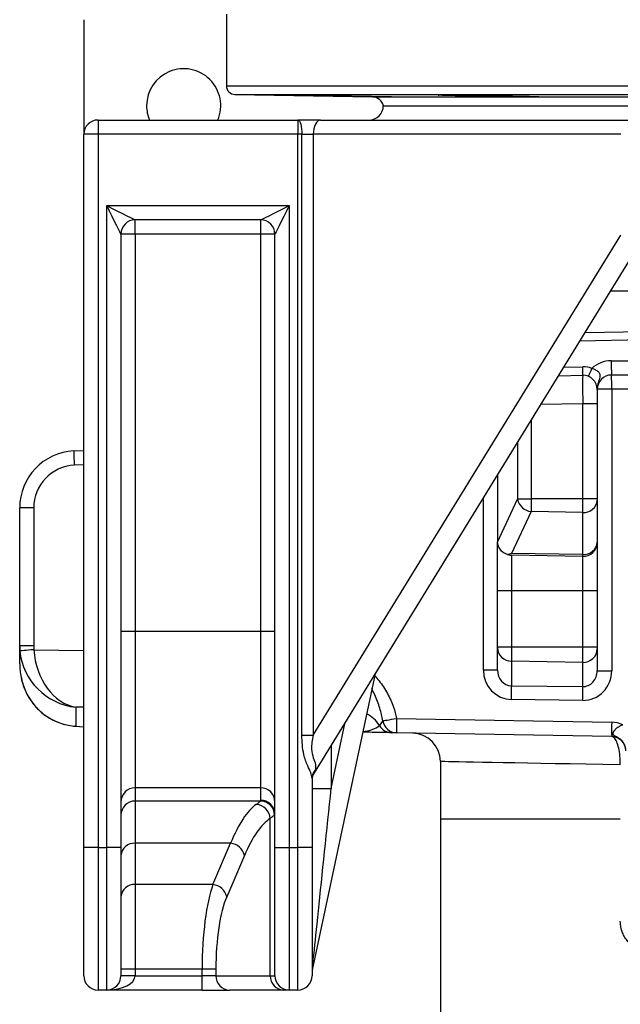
# Model space of a CAD drawing. Header units: millimetres. Extents: x 1728 to 3378, y 685 to 4301.
# Tile 2 of 21: x 1783 to 2204, y 1655 to 2345. Entities that reach past the tile are written whole.
import ezdxf

# ---------------------------------------------------------------- set-up
doc = ezdxf.new("R2010")
doc.units = ezdxf.units.MM
doc.header["$LTSCALE"] = 2

msp = doc.modelspace()

# ---------------------------------------------------------------- linework, layer by layer
at = {"color": 7, "linetype": 'Continuous', "lineweight": 25}
for p, q in [((1927.92, 2348.62), (1927.92, 2298.41)), ((1827.92, 2344.86), (1827.92, 2264.51)), ((1933.82, 2292.41), (2030.27, 2290.73)), ((2103.34, 2291.99), (2103.34, 2291.35)), ((2037.92, 2284.51), (2777.92, 2284.51)), ((2037.92, 2284.51), (2407.92, 2284.51)), ((1837.92, 2274.51), (1837.92, 2264.51)), ((1837.92, 2274.51), (1977.92, 2274.51)), ((1993.82, 2274.51), (1977.92, 2274.51)), ((1977.92, 2274.51), (1977.92, 2264.51)), ((1993.82, 2274.51), (2209.61, 2274.51)), ((2044.5, 2274.75), (2044.53, 2274.71)), ((1827.92, 1764.51), (1827.92, 2264.51)), ((1837.92, 2264.51), (1827.92, 2264.51)), ((1837.92, 2264.51), (1837.92, 1764.51)), ((1977.92, 2264.51), (1837.92, 2264.51)), ((1977.92, 1764.51), (1977.92, 2264.51)), ((1980.83, 2264.51), (1977.92, 2264.51)), ((1980.83, 1843.17), (1980.83, 2264.51)), ((1980.83, 2264.51), (1988.78, 2264.51)), ((2204.57, 2264.51), (1988.78, 2264.51)), ((1988.78, 2264.51), (1988.78, 1843.17)), ((1843.92, 2214.51), (1971.92, 2214.51)), ((1843.92, 1764.51), (1843.92, 2214.51)), ((1971.92, 2214.51), (1971.92, 1764.51)), ((1951.92, 2204.51), (1863.92, 2204.51)), ((1863.92, 2194.51), (1863.92, 2204.51)), ((1951.92, 2194.51), (1951.92, 2204.51)), ((1853.92, 2194.51), (1853.92, 1764.51)), ((1863.92, 2194.51), (1853.92, 2194.51)), ((1951.92, 2194.51), (1863.92, 2194.51)), ((1863.92, 2194.51), (1863.92, 1915.89)), ((1951.92, 1915.89), (1951.92, 2194.51)), ((1961.92, 2194.51), (1951.92, 2194.51)), ((1961.92, 1764.51), (1961.92, 2194.51)), ((1988.78, 1843.17), (2204.57, 2193.83)), ((2218.13, 2188.59), (1989.41, 1816.92)), ((2271.34, 2154.51), (2197.15, 2154.51)), ((2179.35, 2125.59), (2274.8, 2127.25)), ((2160.69, 2095.26), (2177.75, 2095.56)), ((2278.79, 2095.74), (2197.92, 2095.74)), ((2187.92, 2085.74), (2187.92, 2085.74)), ((2187.92, 2085.74), (2187.92, 2085.56)), ((2198.1, 2085.74), (2187.92, 2085.74)), ((2187.92, 2085.56), (2187.92, 2075.56)), ((2198.1, 2085.74), (2198.1, 1888.38)), ((2177.75, 2008.96), (2177.75, 2075.56)), ((2187.92, 2075.56), (2177.75, 2075.56)), ((2187.92, 2075.56), (2187.92, 2008.96)), ((1820.83, 2042.5), (1827.92, 2042.87)), ((2117.92, 2025.76), (2117.92, 1979.34)), ((2132.13, 2008.96), (2141.61, 2008.96)), ((2177.75, 2008.96), (2141.61, 2008.96)), ((2177.75, 1999.39), (2177.75, 2008.96)), ((2187.92, 2008.96), (2177.75, 2008.96)), ((2187.92, 2008.96), (2187.92, 2008.05)), ((1792.75, 2002.56), (1782.92, 2002.56)), ((1782.92, 1905.77), (1782.92, 2002.56)), ((1792.75, 2002.56), (1792.75, 1905.77)), ((2117.96, 1978.48), (2132.07, 2008.6)), ((2187.92, 2008.05), (2187.92, 1978.61)), ((2141.56, 1999.94), (2127.86, 1970.7)), ((2177.75, 1999.39), (2141.56, 1999.94)), ((2177.75, 1969.95), (2177.75, 1999.39)), ((2117.92, 1944.51), (2117.92, 1978.51)), ((2187.92, 1978.61), (2187.92, 1978.47)), ((2187.92, 1978.47), (2187.92, 1944.51)), ((2177.75, 1968.47), (2127.75, 1969.34)), ((2127.75, 1969.34), (2127.75, 1944.51)), ((2177.75, 1969.95), (2127.86, 1970.7)), ((2177.75, 1968.47), (2177.75, 1969.95)), ((2177.75, 1944.51), (2177.75, 1968.47)), ((2127.75, 1944.51), (2117.92, 1944.51)), ((2117.92, 1904.87), (2117.92, 1944.51)), ((2177.75, 1944.51), (2127.75, 1944.51)), ((2127.75, 1944.51), (2127.75, 1904.87)), ((2187.92, 1944.51), (2177.75, 1944.51)), ((2177.75, 1904.87), (2177.75, 1944.51)), ((2187.92, 1944.51), (2187.92, 1904.87)), ((1863.92, 1915.89), (1853.92, 1915.89)), ((1863.92, 1915.89), (1863.92, 1806.31)), ((1951.92, 1915.89), (1863.92, 1915.89)), ((1951.92, 1806.31), (1951.92, 1915.89)), ((1961.92, 1915.89), (1951.92, 1915.89)), ((1792.75, 1905.77), (1782.92, 1905.77)), ((1782.92, 1902.6), (1782.92, 1905.77)), ((1782.92, 1893.25), (1782.92, 1902.51)), ((1782.92, 1902.51), (1782.92, 1902.51)), ((2127.75, 1904.87), (2117.92, 1904.87)), ((2117.92, 1904.7), (2117.92, 1904.87)), ((2117.92, 1888.86), (2117.92, 1904.7)), ((2177.75, 1904.87), (2127.75, 1904.87)), ((2127.75, 1904.87), (2127.75, 1895.04)), ((2187.92, 1904.87), (2177.75, 1904.87)), ((2177.75, 1894.2), (2177.75, 1904.87)), ((2187.92, 1904.87), (2187.92, 1903.86)), ((2187.92, 1903.86), (2187.92, 1888.38)), ((2177.75, 1894.2), (2127.75, 1895.04)), ((2127.75, 1895.04), (2127.75, 1877.91)), ((2177.75, 1877.24), (2177.75, 1894.2)), ((2032.09, 1886.28), (1988.14, 1679.54)), ((2117.92, 1888.86), (2108.1, 1888.86)), ((2187.92, 1888.38), (2198.1, 1888.38)), ((2127.75, 1877.91), (2177.75, 1877.24)), ((2177.75, 1867.58), (2127.75, 1868.25)), ((1822.23, 1862.9), (1822.23, 1849.54)), ((2047.17, 1854.9), (2198.1, 1852.27)), ((1821.62, 1849.51), (1827.92, 1849.02)), ((2198.1, 1842.27), (2047.17, 1844.9)), ((1980.83, 1843.17), (1988.78, 1843.17)), ((2077.92, 1824.71), (2077.92, 1784.51)), ((1987.92, 1812.95), (1987.92, 1764.51)), ((1951.92, 1806.31), (1863.92, 1806.31)), ((1863.92, 1806.31), (1863.92, 1797.05)), ((1951.92, 1797.61), (1951.92, 1806.31)), ((1987.92, 1805.84), (2001.34, 1805.84)), ((1951.7, 1797.05), (1863.92, 1797.05)), ((1863.92, 1797.05), (1863.92, 1767.42)), ((1958.52, 1674.51), (1958.52, 1784.85)), ((2077.92, 1784.51), (2077.92, 1513.08)), ((1930.84, 1767.42), (1863.92, 1767.42)), ((1863.92, 1767.42), (1863.92, 1738.45)), ((1918.42, 1738.45), (1930.84, 1767.42)), ((1837.92, 1764.51), (1827.92, 1764.51)), ((1827.92, 1674.51), (1827.92, 1764.51)), ((1837.92, 1764.51), (1837.92, 1664.51)), ((1837.92, 1764.51), (1843.92, 1764.51)), ((1843.92, 1664.51), (1843.92, 1764.51)), ((1853.92, 1764.51), (1843.92, 1764.51)), ((1853.92, 1764.51), (1853.92, 1674.51)), ((1961.92, 1764.51), (1971.92, 1764.51)), ((1961.92, 1674.51), (1961.92, 1764.51)), ((1971.92, 1764.51), (1971.92, 1664.51)), ((1971.92, 1764.51), (1977.92, 1764.51)), ((1987.92, 1764.51), (1977.92, 1764.51)), ((1977.92, 1664.51), (1977.92, 1764.51)), ((1987.92, 1764.51), (1987.92, 1674.51)), ((1940.5, 1758.94), (1928.07, 1729.97)), ((1918.42, 1738.45), (1863.92, 1738.45)), ((1863.92, 1738.45), (1863.92, 1679.08)), ((1863.92, 1679.08), (1853.92, 1679.08)), ((1910.86, 1679.08), (1863.92, 1679.08)), ((1863.92, 1679.08), (1863.92, 1674.51)), ((1920.52, 1679.08), (1910.86, 1679.08)), ((1910.86, 1674.51), (1910.86, 1679.08)), ((1920.52, 1679.08), (1920.52, 1674.51)), ((1863.92, 1674.51), (1853.92, 1674.51)), ((1863.92, 1674.51), (1910.86, 1674.51)), ((1910.86, 1664.51), (1910.86, 1674.51)), ((1920.52, 1674.51), (1910.86, 1674.51)), ((1920.52, 1674.51), (1958.52, 1674.51)), ((1958.52, 1674.51), (1961.92, 1674.51)), ((1843.92, 1664.51), (1837.92, 1664.51)), ((1910.86, 1664.51), (1843.92, 1664.51)), ((1910.86, 1664.51), (1930.18, 1664.51)), ((1968.18, 1664.51), (1930.18, 1664.51)), ((1971.92, 1664.51), (1968.18, 1664.51)), ((1977.92, 1664.51), (1971.92, 1664.51))]:
    msp.add_line(p, q, dxfattribs=at)
at = {"color": 8, "linetype": 'Continuous', "lineweight": 25}
for p, q in [((1927.92, 2298.41), (2393.06, 2298.41)), ((1933.82, 2292.41), (2882.03, 2292.41)), ((2030.27, 2290.73), (2785.58, 2290.73)), ((2275.55, 2121.27), (2175.62, 2119.52)), ((2197.75, 2105.74), (2277.52, 2105.74)), ((2164.42, 2101.32), (2177.75, 2101.56)), ((2280.06, 2085.74), (2198.1, 2085.74)), ((2177.75, 2075.56), (2148.25, 2075.05)), ((2141.61, 2064.25), (2141.61, 2008.96)), ((2132.13, 2008.96), (2132.13, 2048.84)), ((1827.92, 2032.87), (1821.18, 2032.51)), ((2108.1, 1888.86), (2108.1, 2009.8)), ((1792.86, 1903.13), (1827.92, 1902.58)), ((1827.92, 1862.81), (1822.23, 1862.9)), ((1802.92, 1855.79), (1802.53, 1855.98)), ((2001.34, 1805.84), (2011.24, 1852.41)), ((1822.23, 1849.54), (1821.62, 1849.51)), ((1822.23, 1849.54), (1827.92, 1849.1)), ((2001.34, 1836.32), (2001.34, 1805.84)), ((2077.92, 1784.51), (2204.1, 1784.51))]:
    msp.add_line(p, q, dxfattribs=at)
at = {"color": 7, "linetype": 'Continuous', "lineweight": 25, "flags": 128}
for points in [[(1977.92, 2274.51), (1978.49, 2274.32), (1979.04, 2273.75), (1979.54, 2272.83), (1979.98, 2271.58), (1980.34, 2270.07), (1980.61, 2268.34), (1980.78, 2266.46), (1980.83, 2264.51)], [(1993.82, 2274.51), (1992.83, 2274.32), (1991.89, 2273.75), (1991.02, 2272.83), (1990.25, 2271.58), (1989.63, 2270.07), (1989.16, 2268.34), (1988.87, 2266.46), (1988.78, 2264.51)], [(1843.92, 2214.51), (1847.83, 2212.56), (1851.58, 2210.69), (1855.04, 2208.96), (1858.07, 2207.44), (1860.55, 2206.2), (1862.4, 2205.27), (1863.54, 2204.71), (1863.92, 2204.51)], [(1853.92, 2194.51), (1853.73, 2194.9), (1853.16, 2196.04), (1852.24, 2197.88), (1851, 2200.37), (1849.48, 2203.4), (1847.75, 2206.86), (1845.88, 2210.61), (1843.92, 2214.51)], [(1951.92, 2204.51), (1952.31, 2204.71), (1953.45, 2205.27), (1955.29, 2206.2), (1957.78, 2207.44), (1960.81, 2208.96), (1964.27, 2210.69), (1968.02, 2212.56), (1971.92, 2214.51)], [(1971.92, 2214.51), (1969.97, 2210.61), (1968.1, 2206.86), (1966.37, 2203.4), (1964.85, 2200.37), (1963.61, 2197.88), (1962.69, 2196.04), (1962.12, 2194.9), (1961.92, 2194.51)], [(1792.86, 1903.13), (1790.96, 1902.97), (1789.13, 1902.81), (1787.44, 1902.66), (1785.96, 1902.53), (1784.75, 1902.42), (1783.84, 1902.34), (1783.28, 1902.28), (1783.08, 1902.26)], [(2037.54, 1853.28), (2037.89, 1853.34), (2038.55, 1853.46), (2039.5, 1853.62), (2040.7, 1853.82), (2042.11, 1854.06), (2043.7, 1854.32), (2045.4, 1854.61), (2047.17, 1854.9)], [(2043.66, 1844.96), (2042.85, 1844.98), (2041.98, 1844.99), (2041.04, 1845.01), (2040.04, 1845.03), (2038.98, 1845.04), (2037.87, 1845.06), (2036.7, 1845.08), (2035.49, 1845.11), (2034.22, 1845.13), (2032.92, 1845.15), (2031.57, 1845.17), (2030.19, 1845.2), (2028.77, 1845.22), (2027.33, 1845.25), (2025.86, 1845.27), (2024.37, 1845.3), (2023.38, 1845.32)]]:
    msp.add_lwpolyline(points, dxfattribs=at)
at = {"color": 8, "linetype": 'Continuous', "lineweight": 25, "flags": 128}
msp.add_lwpolyline([(2204.1, 1822.37), (2191.91, 1822.6), (2180.22, 1822.82), (2169.04, 1823.02), (2158.42, 1823.22), (2148.36, 1823.41), (2138.91, 1823.58), (2130.07, 1823.75), (2121.86, 1823.9), (2114.31, 1824.04), (2107.44, 1824.16), (2101.25, 1824.28), (2095.77, 1824.38), (2091, 1824.47), (2086.96, 1824.54), (2083.66, 1824.6), (2081.1, 1824.65), (2079.29, 1824.69), (2078.23, 1824.7), (2077.92, 1824.71)], dxfattribs=at)
at = {"color": 7, "linetype": 'Continuous', "lineweight": 25}
for centre, radius, start, end in [((1897.92, 2284.51), 26, 337.38014, 180), ((1933.92, 2298.41), 6, 180, 269), ((2030.13, 2282.73), 8, 12.89379, 89), ((1897.92, 2284.51), 26, 180, 202.61986), ((2027.92, 2284.51), 10, 270, 0), ((1837.92, 2264.51), 10, 90, 180), ((1863.92, 2194.51), 10, 90, 180), ((1951.92, 2194.51), 10, 0, 90), ((2197.75, 2085.74), 20, 90, 133.01076), ((2341.13, 2103.24), 143.4, 179.00147, 182.99838), ((2178.03, 2085.56), 16, 67.67388, 91), ((2091.78, 2098.56), 86.03, 358.0018, 1.9982), ((2096.75, 2134.6), 93.83, 334.91059, 338.59995), ((2177.92, 2085.56), 10, 0, 91), ((2197.92, 2085.74), 10, 90, 180), ((2054.7, 2088.23), 143.42, 359.00164, 2.99804), ((2190.97, 2085.7), 3.05, 179.37948, 180.62052), ((1822.92, 2002.56), 40, 93, 180), ((1964.19, 2042.51), 143.36, 180.00321, 183.99768), ((1822.75, 2002.56), 30, 93, 180), ((2142.72, 2010.74), 10.86, 191.34632, 263.866), ((2178.52, 2008.79), 9.43, 265.29134, 355.5066), ((2127.92, 1979.34), 10, 180, 184.92265), ((2178.52, 1979.35), 9.43, 265.28983, 355.5081), ((2177.92, 1978.47), 10, 269, 0), ((2127.75, 1904.87), 9.83, 180.98728, 269.99849), ((2178.08, 1904.03), 9.84, 268.04789, 358.96677), ((1890.65, 1873.08), 237.15, 358.83324, 1.16676), ((1940.65, 1872.41), 237.15, 358.83323, 1.16677), ((2047.36, 1854.85), 9.95, 189.10119, 268.86038), ((2190.39, 1849.9), 143.31, 178.00096, 181.99904), ((2341.36, 1847.27), 143.35, 178.00147, 181.99853), ((2197.75, 1832.27), 20, 65.96001, 89), ((2043.84, 1854.94), 9.98, 209.99772, 268.98017), ((2057.92, 1824.71), 20, 359.90859, 89), ((2197.92, 1832.27), 10, 0, 89), ((1996.66, 1812.91), 8.74, 138.84353, 179.69568), ((1997.92, 1811.68), 10, 148.3925, 180), ((1863.91, 1796.32), 9.98, 89.89105, 179.89066), ((1951.94, 1796.32), 9.98, 0.10891, 90.10939), ((1863.91, 1787.07), 9.98, 89.89105, 179.89066), ((1951.63, 1787.01), 10.04, 0.4514, 89.6214), ((1951.94, 1787.63), 9.98, 0.11027, 90.10803), ((1948.22, 1784.4), 10.31, 2.46216, 86.45344), ((1863.22, 1758.12), 9.33, 85.6868, 174.91201), ((1929.85, 1756.56), 10.91, 12.63879, 84.79763), ((1863.22, 1729.14), 9.33, 85.6868, 174.91201), ((1917.43, 1727.58), 10.91, 12.6389, 84.79752), ((1997.92, 1677.46), 10, 168, 180), ((1837.92, 1674.51), 10, 180, 270), ((1843.92, 1674.51), 10, 270, 0), ((1930.35, 1674.35), 9.83, 179.02375, 268.99038), ((1968.35, 1674.35), 9.83, 179.02375, 268.99038), ((1971.92, 1674.51), 10, 180, 270), ((1977.92, 1674.51), 10, 270, 0)]:
    msp.add_arc(centre, radius, start, end, dxfattribs=at)
at = {"color": 8, "linetype": 'Continuous', "lineweight": 25}
msp.add_arc((2017.99, 1839.84), 19.96, 30.42163, 66.04056, dxfattribs=at)
at = {"color": 7, "linetype": 'Continuous', "lineweight": 25}
for centre, major_axis, ratio, start_param, end_param in [((2177.92, 2075.56), (-0.17, 20), 0.008724, 0.000076, 1.570568), ((2177.92, 2085.56), (0, 16), 0.625, 4.712389, 4.723394), ((2132.02, 2008.96), (0, 0.413), 0.267952, 3.661136, 4.712389), ((1822.92, 1905.83), (9.18, 39.05), 0.996924, 1.802255, 1.889795), ((1822.75, 1905.83), (4.82, 29.78), 0.994227, 1.732007, 1.819548), ((1822.92, 1902.53), (-6.42, 39.71), 0.994227, 1.409586, 1.411698), ((1822.92, 1902.67), (29.56, -29.12), 0.925507, 3.968466, 5.434269), ((1822.92, 1902.67), (-6.29, 39.77), 0.741624, 1.442489, 2.908291), ((1822.92, 1893.25), (0, 43.26), 0.924565, 1.570796, 2.617994), ((2128.1, 1888.95), (1.34, 20.67), 0.965633, 1.637853, 3.191196), ((2127.92, 1888.95), (0.47, 11.04), 0.904924, 1.617603, 3.170946), ((2177.92, 1888.28), (0.47, 11.04), 0.904924, 3.170946, 4.759195), ((2178.1, 1888.28), (1.34, 20.67), 0.965633, 3.191196, 4.779446), ((1822.92, 1889.61), (-27.74, 30.16), 0.955492, 1.851539, 2.357684), ((1997.92, 1849.84), (8.61, 33.01), 0.025116, 3.223639, 3.482287), ((1997.92, 1773.66), (9.78, 94.12), 0.000843, 3.149522, 5.061442), ((1861.92, 1797.61), (90, 0), 0.087489, 6.211945, 6.283185), ((1957.82, 1597.81), (0, 200), 0.254552, 0.176959, 0.558505), ((1967.48, 1597.81), (0, 190), 0.267949, 0.176959, 0.558505), ((1861.92, 1787.65), (100, 0), 0.07874, 6.211945, 6.283185), ((1926.93, 1679.08), (0, 70), 0.229671, 0.558505, 1.570796), ((1936.59, 1679.08), (0, 60), 0.267949, 0.558505, 1.570796), ((1843.92, 1674.51), (20, 0), 0.5, 4.712389, 6.283185)]:
    msp.add_ellipse(centre, major_axis=major_axis, ratio=ratio, start_param=start_param, end_param=end_param, dxfattribs=at)
at = {"color": 8, "linetype": 'Continuous', "lineweight": 25}
msp.add_ellipse((2017.92, 1855.41), major_axis=(20, -0.7), ratio=0.496809, start_param=5.010287, end_param=5.772398, dxfattribs=at)
at = {"color": 7, "linetype": 'Continuous', "lineweight": 25}
for points, knots in [([(2004.4, 2291.35), (2003.31, 2291.37), (2002.16, 2291.38), (1999.77, 2291.42), (1998.54, 2291.44), (1996.05, 2291.48), (1994.78, 2291.5), (1992.85, 2291.53), (1992.19, 2291.54), (1990.89, 2291.57), (1990.25, 2291.58), (1988.31, 2291.61), (1987.03, 2291.63), (1984.49, 2291.68), (1983.22, 2291.7), (1980.78, 2291.75), (1979.6, 2291.77), (1977.89, 2291.8), (1977.33, 2291.81), (1976.23, 2291.83), (1975.69, 2291.84), (1973.08, 2291.9), (1971.26, 2291.93), (1968.94, 2291.98), (1968.25, 2292), (1967.05, 2292.03), (1966.53, 2292.04), (1965.89, 2292.06), (1965.69, 2292.07), (1965.36, 2292.08), (1965.22, 2292.08), (1964.86, 2292.1), (1964.71, 2292.1), (1964.61, 2292.12), (1964.66, 2292.12), (1964.95, 2292.13), (1965.19, 2292.13), (1965.69, 2292.13), (1965.88, 2292.13), (1966.31, 2292.13), (1966.55, 2292.13), (1967.33, 2292.12), (1967.93, 2292.12), (1969.3, 2292.1), (1970.07, 2292.1), (1971.76, 2292.08), (1972.68, 2292.07), (1974.63, 2292.04), (1975.67, 2292.03), (1977.32, 2292.01), (1977.88, 2292), (1979.03, 2291.98), (1979.62, 2291.98), (1981.39, 2291.95), (1982.61, 2291.93), (1984.48, 2291.9), (1985.11, 2291.89), (1986.39, 2291.87), (1987.03, 2291.86), (1988.97, 2291.83), (1990.25, 2291.81), (1992.19, 2291.78), (1992.83, 2291.77), (1994.12, 2291.75), (1994.77, 2291.74), (1997.97, 2291.68), (2000.4, 2291.63), (2003.29, 2291.58), (2003.85, 2291.57), (2004.95, 2291.55), (2005.49, 2291.53), (2007.05, 2291.5), (2008.03, 2291.48), (2009.41, 2291.45), (2009.86, 2291.44), (2010.71, 2291.42), (2011.12, 2291.41), (2012.28, 2291.38), (2012.98, 2291.37), (2013.59, 2291.35)], [0, 0, 0, 0, 0.03125, 0.03125, 0.0625, 0.0625, 0.09375, 0.09375, 0.109375, 0.109375, 0.125, 0.125, 0.15625, 0.15625, 0.1875, 0.1875, 0.21875, 0.21875, 0.234375, 0.234375, 0.25, 0.25, 0.3125, 0.3125, 0.34375, 0.34375, 0.375, 0.375, 0.390625, 0.390625, 0.40625, 0.40625, 0.4375, 0.4375, 0.46875, 0.46875, 0.5, 0.5, 0.515625, 0.515625, 0.53125, 0.53125, 0.5625, 0.5625, 0.59375, 0.59375, 0.625, 0.625, 0.65625, 0.65625, 0.671875, 0.671875, 0.6875, 0.6875, 0.71875, 0.71875, 0.734375, 0.734375, 0.75, 0.75, 0.78125, 0.78125, 0.796875, 0.796875, 0.8125, 0.8125, 0.875, 0.875, 0.890625, 0.890625, 0.90625, 0.90625, 0.9375, 0.9375, 0.953125, 0.953125, 0.96875, 0.96875, 1, 1, 1, 1]), ([(2103.34, 2291.35), (2102.69, 2291.36), (2102.03, 2291.37), (2100.74, 2291.38), (2100.09, 2291.39), (2098.17, 2291.42), (2096.9, 2291.44), (2094.41, 2291.48), (2093.17, 2291.5), (2090.8, 2291.54), (2089.66, 2291.57), (2088.02, 2291.6), (2087.49, 2291.61), (2086.45, 2291.63), (2085.94, 2291.65), (2084.46, 2291.68), (2083.55, 2291.7), (2081.88, 2291.75), (2081.11, 2291.77), (2079.72, 2291.81), (2079.12, 2291.83), (2078.09, 2291.87), (2077.67, 2291.89), (2077.17, 2291.92), (2077.02, 2291.93), (2076.78, 2291.95), (2076.69, 2291.96), (2076.47, 2291.98), (2076.42, 2292), (2076.52, 2292.03), (2076.67, 2292.04), (2077.15, 2292.07), (2077.49, 2292.08), (2078.13, 2292.09), (2078.36, 2292.1), (2078.88, 2292.1), (2079.16, 2292.11), (2080.69, 2292.12), (2082.21, 2292.13), (2084.98, 2292.13), (2085.96, 2292.13), (2088.04, 2292.12), (2089.13, 2292.12), (2090.85, 2292.11), (2091.44, 2292.1), (2092.63, 2292.1), (2093.23, 2292.09), (2095.06, 2292.08), (2096.3, 2292.07), (2098.84, 2292.04), (2100.15, 2292.03), (2102.74, 2292), (2104.03, 2291.98), (2105.95, 2291.96), (2106.59, 2291.95), (2107.86, 2291.93), (2108.5, 2291.92), (2110.39, 2291.89), (2111.61, 2291.87), (2113.97, 2291.83), (2115.12, 2291.81), (2117.33, 2291.77), (2118.38, 2291.75), (2120.35, 2291.7), (2121.28, 2291.68), (2122.98, 2291.63), (2123.74, 2291.61), (2124.78, 2291.58), (2125.1, 2291.57), (2125.71, 2291.54), (2126, 2291.53), (2126.78, 2291.5), (2127.21, 2291.48), (2127.88, 2291.44), (2128.13, 2291.42), (2128.43, 2291.38), (2128.48, 2291.37), (2128.44, 2291.35)], [0, 0, 0, 0, 0.015625, 0.015625, 0.03125, 0.03125, 0.0625, 0.0625, 0.09375, 0.09375, 0.125, 0.125, 0.140625, 0.140625, 0.15625, 0.15625, 0.1875, 0.1875, 0.21875, 0.21875, 0.25, 0.25, 0.28125, 0.28125, 0.296875, 0.296875, 0.3125, 0.3125, 0.34375, 0.34375, 0.375, 0.375, 0.40625, 0.40625, 0.421875, 0.421875, 0.4375, 0.4375, 0.5, 0.5, 0.53125, 0.53125, 0.5625, 0.5625, 0.578125, 0.578125, 0.59375, 0.59375, 0.625, 0.625, 0.65625, 0.65625, 0.6875, 0.6875, 0.703125, 0.703125, 0.71875, 0.71875, 0.75, 0.75, 0.78125, 0.78125, 0.8125, 0.8125, 0.84375, 0.84375, 0.875, 0.875, 0.890625, 0.890625, 0.90625, 0.90625, 0.9375, 0.9375, 0.96875, 0.96875, 1, 1, 1, 1]), ([(2013.59, 2291.35), (2014.53, 2291.34), (2015.49, 2291.32), (2017.47, 2291.29), (2018.47, 2291.28), (2020.47, 2291.24), (2021.48, 2291.23), (2023.49, 2291.19), (2024.51, 2291.18), (2027.49, 2291.12), (2029.4, 2291.09), (2033.06, 2291.02), (2034.73, 2290.98), (2036.99, 2290.94), (2037.7, 2290.92), (2039, 2290.89), (2039.6, 2290.88), (2040.67, 2290.85), (2041.16, 2290.84), (2042, 2290.81), (2042.35, 2290.8), (2042.93, 2290.78), (2043.15, 2290.77), (2043.45, 2290.76), (2043.54, 2290.75), (2043.57, 2290.74), (2043.51, 2290.74), (2043.32, 2290.74), (2043.25, 2290.73), (2043.05, 2290.73), (2042.94, 2290.73), (2042.28, 2290.73), (2041.5, 2290.74), (2040.21, 2290.75), (2039.93, 2290.75), (2039.35, 2290.76), (2039.05, 2290.76), (2038.11, 2290.77), (2037.43, 2290.78), (2036.33, 2290.8), (2035.95, 2290.8), (2035.17, 2290.81), (2034.77, 2290.82), (2033.53, 2290.84), (2032.67, 2290.85), (2030.9, 2290.88), (2029.97, 2290.89), (2028.54, 2290.91), (2028.05, 2290.92), (2027.08, 2290.94), (2026.59, 2290.94), (2025.12, 2290.97), (2024.12, 2290.98), (2022.11, 2291.02), (2021.09, 2291.04), (2018.06, 2291.09), (2016.09, 2291.12), (2013.21, 2291.18), (2012.29, 2291.19), (2010.5, 2291.23), (2009.65, 2291.24), (2008, 2291.28), (2007.21, 2291.29), (2005.73, 2291.32), (2005.04, 2291.34), (2004.4, 2291.35)], [0, 0, 0, 0, 0.03125, 0.03125, 0.0625, 0.0625, 0.09375, 0.09375, 0.125, 0.125, 0.1875, 0.1875, 0.25, 0.25, 0.28125, 0.28125, 0.3125, 0.3125, 0.34375, 0.34375, 0.375, 0.375, 0.40625, 0.40625, 0.4375, 0.4375, 0.46875, 0.46875, 0.484375, 0.484375, 0.5, 0.5, 0.5625, 0.5625, 0.578125, 0.578125, 0.59375, 0.59375, 0.625, 0.625, 0.640625, 0.640625, 0.65625, 0.65625, 0.6875, 0.6875, 0.71875, 0.71875, 0.734375, 0.734375, 0.75, 0.75, 0.78125, 0.78125, 0.8125, 0.8125, 0.875, 0.875, 0.90625, 0.90625, 0.9375, 0.9375, 0.96875, 0.96875, 1, 1, 1, 1]), ([(2128.44, 2291.35), (2130.45, 2291.32), (2132.38, 2291.29), (2135.14, 2291.24), (2136.04, 2291.23), (2137.74, 2291.19), (2138.55, 2291.18), (2140.08, 2291.14), (2140.81, 2291.12), (2142.17, 2291.09), (2142.79, 2291.07), (2143.91, 2291.04), (2144.41, 2291.02), (2145.3, 2290.98), (2145.68, 2290.97), (2146.31, 2290.94), (2146.55, 2290.92), (2146.82, 2290.9), (2146.89, 2290.89), (2147, 2290.88), (2147.04, 2290.87), (2147.15, 2290.84), (2146.95, 2290.81), (2146.36, 2290.79), (2146.23, 2290.78), (2145.92, 2290.77), (2145.75, 2290.77), (2145.2, 2290.76), (2144.77, 2290.75), (2144.04, 2290.75), (2143.78, 2290.74), (2143.22, 2290.74), (2142.93, 2290.74), (2142.01, 2290.73), (2141.35, 2290.73), (2139.92, 2290.73), (2139.16, 2290.73), (2137.95, 2290.74), (2137.53, 2290.74), (2136.68, 2290.74), (2136.25, 2290.75), (2134.93, 2290.75), (2134.02, 2290.76), (2132.15, 2290.77), (2131.17, 2290.78), (2128.22, 2290.81), (2126.21, 2290.84), (2123.16, 2290.88), (2122.16, 2290.89), (2120.18, 2290.92), (2119.2, 2290.94), (2117.28, 2290.97), (2116.33, 2290.99), (2114.52, 2291.02), (2113.65, 2291.04), (2111.98, 2291.07), (2111.18, 2291.09), (2109.66, 2291.12), (2108.95, 2291.14), (2107.65, 2291.18), (2107.06, 2291.19), (2105.97, 2291.23), (2105.48, 2291.24), (2104.23, 2291.29), (2103.65, 2291.32), (2103.34, 2291.35)], [0, 0, 0, 0, 0.0625, 0.0625, 0.09375, 0.09375, 0.125, 0.125, 0.15625, 0.15625, 0.1875, 0.1875, 0.21875, 0.21875, 0.25, 0.25, 0.28125, 0.28125, 0.296875, 0.296875, 0.3125, 0.3125, 0.375, 0.375, 0.390625, 0.390625, 0.40625, 0.40625, 0.4375, 0.4375, 0.453125, 0.453125, 0.46875, 0.46875, 0.5, 0.5, 0.53125, 0.53125, 0.546875, 0.546875, 0.5625, 0.5625, 0.59375, 0.59375, 0.625, 0.625, 0.6875, 0.6875, 0.71875, 0.71875, 0.75, 0.75, 0.78125, 0.78125, 0.8125, 0.8125, 0.84375, 0.84375, 0.875, 0.875, 0.90625, 0.90625, 0.9375, 0.9375, 1, 1, 1, 1]), ([(2184.11, 2100.36), (2184.54, 2100.28), (2184.96, 2100.17), (2185.79, 2099.9), (2186.2, 2099.74), (2186.97, 2099.36), (2187.34, 2099.14), (2188.01, 2098.66), (2188.32, 2098.39), (2188.86, 2097.82), (2189.08, 2097.52), (2189.45, 2096.89), (2189.59, 2096.57), (2189.76, 2095.92), (2189.81, 2095.58), (2189.82, 2094.93), (2189.8, 2094.6), (2189.64, 2093.63), (2189.44, 2092.98), (2189.01, 2091.64), (2188.78, 2090.95), (2188.38, 2089.53), (2188.21, 2088.79), (2188.04, 2087.67), (2188, 2087.29), (2187.95, 2086.71), (2187.94, 2086.52), (2187.93, 2086.23), (2187.93, 2086.14), (2187.92, 2085.94), (2187.92, 2085.84), (2187.92, 2085.74)], [0, 0, 0, 0, 0.0625, 0.0625, 0.125, 0.125, 0.1875, 0.1875, 0.25, 0.25, 0.3125, 0.3125, 0.375, 0.375, 0.4375, 0.4375, 0.5, 0.5, 0.625, 0.625, 0.75, 0.75, 0.875, 0.875, 0.9375, 0.9375, 0.96875, 0.96875, 0.984375, 0.984375, 1, 1, 1, 1]), ([(2141.61, 2008.96), (2141.61, 2007.79), (2141.61, 2005.46), (2141.59, 2002.17), (2141.57, 2000.71), (2141.56, 1999.94)], [0, 0, 0, 0, 0.322214, 0.644429, 1, 1, 1, 1]), ([(2124.9, 1969.81), (2123.9, 1970.24), (2121.89, 1971.09), (2119.61, 1973.5), (2118.32, 1976.08), (2118.06, 1977.8), (2117.96, 1978.48)], [0, 0, 0, 0, 0.2722272, 0.5443678, 0.8194773, 1, 1, 1, 1]), ([(2127.86, 1970.7), (2127.85, 1970.7), (2126.86, 1970.32), (2125.88, 1970.06), (2124.9, 1969.81)], [0, 0, 0, 0, 0.007605, 1, 1, 1, 1]), ([(2124.9, 1969.81), (2125.58, 1969.64), (2126.52, 1969.4), (2127.47, 1969.35), (2127.74, 1969.34), (2127.75, 1969.34)], [0, 0, 0, 0, 0.717679, 0.993001, 1, 1, 1, 1]), ([(1783.87, 1884.04), (1784.22, 1882.49), (1784.95, 1879.22), (1786.79, 1874.43), (1789.18, 1869.77), (1792.06, 1865.52), (1795.34, 1861.74), (1798.81, 1858.53), (1801.36, 1856.78), (1802.53, 1855.98)], [0, 0, 0, 0, 0.146081, 0.306415, 0.461204, 0.609565, 0.751092, 0.885841, 1, 1, 1, 1]), ([(1802.53, 1855.98), (1803.4, 1855.45), (1805.73, 1854.02), (1809.76, 1852.17), (1814.61, 1850.58), (1818.61, 1849.8), (1820.96, 1849.58), (1821.62, 1849.51)], [0, 0, 0, 0, 0.148308, 0.398268, 0.64944, 0.900841, 1, 1, 1, 1]), ([(2035.2, 1849.95), (2035.39, 1850.16), (2035.77, 1850.59), (2036.82, 1851.9), (2037.33, 1852.89), (2037.54, 1853.28)], [0, 0, 0, 0, 0.374624, 0.751482, 1, 1, 1, 1]), ([(2207.92, 1833.48), (2207.9, 1833.63), (2207.86, 1833.93), (2207.78, 1834.38), (2207.68, 1834.81), (2207.56, 1835.24), (2207.42, 1835.65), (2207.27, 1836.05), (2207.11, 1836.44), (2206.93, 1836.82), (2206.74, 1837.18), (2206.54, 1837.53), (2206.33, 1837.87), (2206.11, 1838.19), (2205.89, 1838.51), (2205.65, 1838.81), (2205.41, 1839.09), (2205.16, 1839.37), (2204.91, 1839.63), (2204.65, 1839.88), (2204.39, 1840.11), (2203.89, 1840.54), (2203.14, 1841.09), (2202.05, 1841.75), (2200.97, 1842.29), (2200.06, 1842.74), (2199.49, 1843.13), (2199.16, 1843.51), (2198.99, 1843.97), (2199.01, 1844.41), (2199.09, 1844.78), (2199.18, 1845.06), (2199.31, 1845.36), (2199.47, 1845.68), (2199.68, 1846.03), (2199.93, 1846.4), (2200.23, 1846.79), (2200.59, 1847.19), (2201, 1847.62), (2201.48, 1848.06), (2202.02, 1848.5), (2202.64, 1848.94), (2203.34, 1849.38), (2204.11, 1849.8), (2204.97, 1850.2), (2205.58, 1850.42), (2205.9, 1850.53)], [0, 0, 0, 0, 0.016917, 0.033611, 0.050081, 0.06633, 0.082358, 0.098169, 0.113762, 0.12914, 0.144305, 0.159257, 0.173999, 0.188533, 0.202861, 0.216983, 0.230904, 0.244624, 0.258146, 0.271472, 0.284605, 0.297548, 0.345976, 0.388668, 0.443001, 0.488774, 0.518094, 0.547536, 0.578547, 0.612495, 0.627177, 0.642746, 0.659274, 0.676832, 0.695492, 0.715332, 0.736433, 0.758884, 0.782778, 0.808218, 0.835313, 0.864181, 0.894948, 0.927747, 0.962716, 1, 1, 1, 1]), ([(2047.17, 1844.9), (2046.68, 1844.91), (2045.94, 1844.92), (2044.91, 1844.94), (2044.57, 1844.95), (2044.02, 1844.96), (2043.8, 1844.96), (2043.66, 1844.96)], [0, 0, 0, 0, 0.5, 0.5, 0.75, 0.75, 1, 1, 1, 1]), ([(1987.92, 1812.95), (1987.72, 1814.23), (1987.3, 1816.81), (1985.08, 1821.12), (1983.36, 1825.52), (1981.9, 1830.45), (1980.98, 1836.38), (1980.88, 1840.91), (1980.83, 1843.17)], [0, 0, 0, 0, 0.171467, 0.345478, 0.473755, 0.602275, 0.80089, 1, 1, 1, 1]), ([(1988.78, 1843.17), (1988.42, 1841.56), (1987.7, 1838.3), (1987.36, 1832.85), (1988.68, 1827.15), (1990.83, 1822.54), (1990.33, 1819.95), (1990.08, 1818.66)], [0, 0, 0, 0, 0.170732, 0.344706, 0.564025, 0.783361, 1, 1, 1, 1]), ([(2204.1, 1822.37), (2204.05, 1824.48), (2203.95, 1828.7), (2203.02, 1834.39), (2201.61, 1838.9), (2199.89, 1841.74), (2198.67, 1842.1), (2198.1, 1842.27)], [0, 0, 0, 0, 0.196065, 0.392402, 0.595924, 0.811868, 1, 1, 1, 1]), ([(1961.67, 1787.09), (1961.37, 1786.81), (1960.76, 1786.24), (1959.27, 1785.31), (1958.52, 1784.85)], [0, 0, 0, 0, 0.4973832, 1, 1, 1, 1]), ([(2223.17, 1692.14), (2221.86, 1692.26), (2219.23, 1692.5), (2215.6, 1693.85), (2212.29, 1695.85), (2209.51, 1698.39), (2207.27, 1701.36), (2205.28, 1705.23), (2204.21, 1709.19), (2204.12, 1712.05), (2204.1, 1712.78)], [0, 0, 0, 0, 0.132818, 0.265732, 0.398546, 0.531321, 0.646194, 0.760945, 0.939093, 1, 1, 1, 1])]:
    msp.add_open_spline(points, degree=3, knots=knots, dxfattribs=at)
at = {"color": 8, "linetype": 'Continuous', "lineweight": 25}
for points, knots in [([(2031.8, 1884.95), (2032.87, 1883.73), (2036.25, 1879.88), (2040.91, 1872.59), (2045.21, 1863.74), (2046.57, 1857.61), (2047.17, 1854.9)], [0, 0, 0, 0, 0.14196, 0.449855, 0.757048, 1, 1, 1, 1]), ([(2037.54, 1853.28), (2036.93, 1856.23), (2035.64, 1862.49), (2032.68, 1869.89), (2030.56, 1874.41), (2029.87, 1875.86)], [0, 0, 0, 0, 0.376935, 0.799789, 1, 1, 1, 1])]:
    msp.add_open_spline(points, degree=3, knots=knots, dxfattribs=at)
at = {"color": 7, "linetype": 'Continuous', "lineweight": 25}
msp.add_open_spline([(1948.86, 1794.69), (1950.34, 1795.73), (1951.29, 1796.52), (1951.7, 1797.05)], degree=3, dxfattribs=at)

doc.saveas('drawing.dxf')
